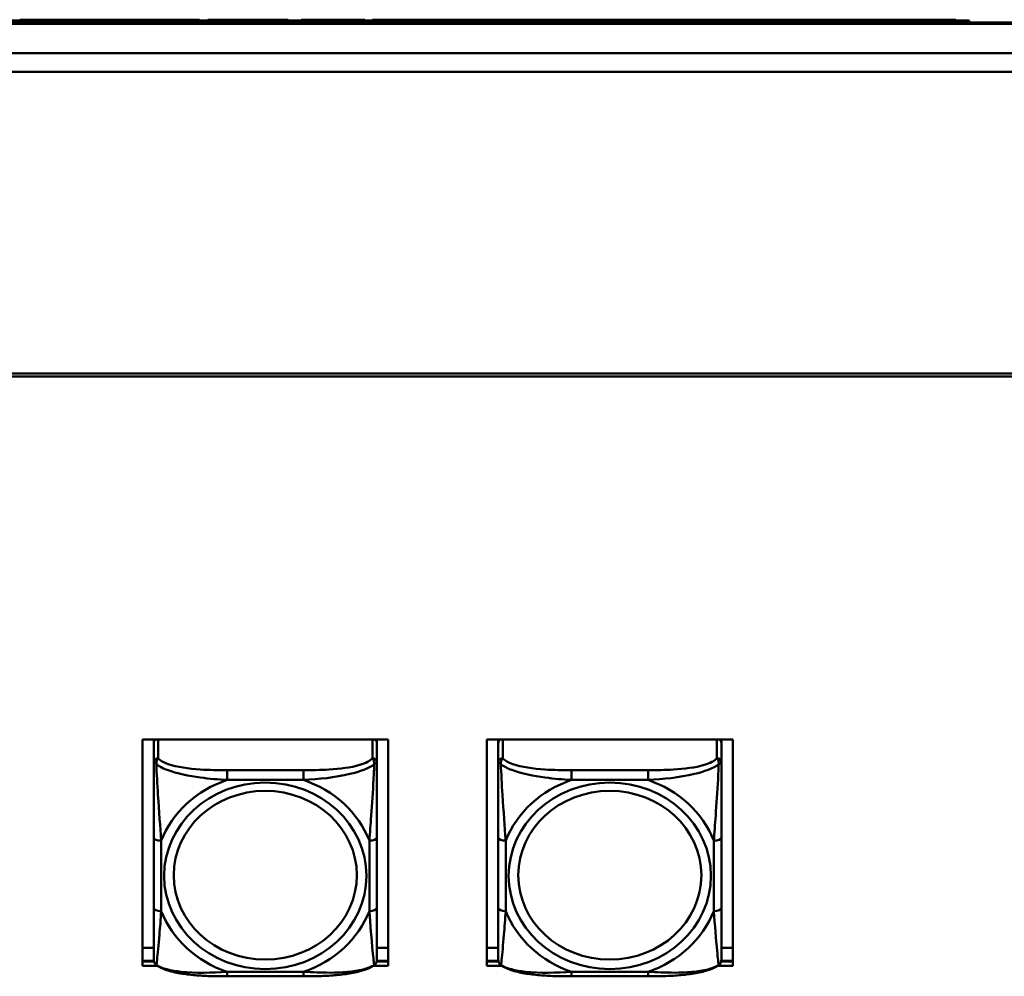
# Model space of a CAD drawing. Header units: inches. Extents: x 7.7 to 68.4, y -5.1 to 39.9.
# Tile 104 of 172: x 46.7 to 49.3, y 21.2 to 23.7. Entities that reach past the tile are written whole.
import ezdxf

# ---------------------------------------------------------------- set-up
doc = ezdxf.new("R2010")
doc.units = ezdxf.units.IN
doc.header["$MEASUREMENT"] = 0
doc.layers.add('Visible Edges(ROSSANSI)', color=7, linetype='Continuous', lineweight=50)
doc.layers.add('Visible Tangent Edges(ROSSANSI)', color=7, linetype='Continuous', lineweight=50)

msp = doc.modelspace()

# ---------------------------------------------------------------- linework, layer by layer
at = {"layer": 'Visible Edges(ROSSANSI)'}
for p, q in [((39.988, 23.6953), (62.1103, 23.6953)), ((49.2553, 23.7003), (45.2553, 23.7003)), ((46.7417, 23.7003), (46.7417, 23.7023)), ((46.8661, 23.7003), (46.8661, 23.7023)), ((46.8735, 23.7023), (46.8832, 23.7023)), ((46.8735, 23.7003), (46.8735, 23.7023)), ((46.8832, 23.7003), (46.8832, 23.7023)), ((46.9296, 23.7023), (46.9914, 23.7023)), ((46.9914, 23.7003), (46.9914, 23.7023)), ((47.0114, 23.7003), (47.0114, 23.7023)), ((47.0516, 23.7023), (47.1133, 23.7023)), ((47.1133, 23.7003), (47.1133, 23.7023)), ((47.1223, 23.7003), (47.1223, 23.7023)), ((47.1491, 23.7023), (47.1902, 23.7023)), ((47.1902, 23.7003), (47.1902, 23.7023)), ((47.2175, 23.7003), (47.2175, 23.7023)), ((47.2397, 23.7023), (47.2563, 23.7023)), ((47.2397, 23.7003), (47.2397, 23.7023)), ((47.2563, 23.7023), (47.2724, 23.7023)), ((47.2563, 23.7003), (47.2563, 23.7023)), ((47.2724, 23.7003), (47.2724, 23.7023)), ((47.3498, 23.7023), (47.4528, 23.7023)), ((47.4528, 23.7003), (47.4528, 23.7023)), ((47.4871, 23.7023), (47.4901, 23.7023)), ((47.4871, 23.7003), (47.4871, 23.7023)), ((47.4901, 23.7023), (47.6557, 23.7023)), ((47.4901, 23.7003), (47.4901, 23.7023)), ((47.6557, 23.7003), (47.6557, 23.7023)), ((47.6761, 23.7023), (47.7388, 23.7023)), ((47.6761, 23.7003), (47.6761, 23.7023)), ((47.7388, 23.7023), (47.7831, 23.7023)), ((47.7388, 23.7003), (47.7388, 23.7023)), ((47.7831, 23.7023), (47.8284, 23.7023)), ((47.7831, 23.7003), (47.7831, 23.7023)), ((47.8284, 23.7023), (47.893, 23.7023)), ((47.8284, 23.7003), (47.8284, 23.7023)), ((47.893, 23.7003), (47.893, 23.7023)), ((47.9065, 23.7003), (47.9065, 23.7023)), ((48.1138, 23.7023), (48.1229, 23.7023)), ((48.1138, 23.7003), (48.1138, 23.7023)), ((48.1229, 23.7003), (48.1229, 23.7023)), ((48.1229, 23.7023), (48.1277, 23.7023)), ((48.1277, 23.7023), (48.1371, 23.7023)), ((48.1277, 23.7003), (48.1277, 23.7023)), ((48.1371, 23.7003), (48.1371, 23.7023)), ((48.1437, 23.7003), (48.1437, 23.7023)), ((48.3113, 23.7023), (48.3188, 23.7023)), ((48.3113, 23.7003), (48.3113, 23.7023)), ((48.3188, 23.7023), (48.3317, 23.7023)), ((48.3188, 23.7003), (48.3188, 23.7023)), ((48.3317, 23.7023), (48.339, 23.7023)), ((48.3317, 23.7003), (48.3317, 23.7023)), ((48.339, 23.7003), (48.339, 23.7023)), ((48.3456, 23.7003), (48.3456, 23.7023)), ((48.5132, 23.7023), (48.5208, 23.7023)), ((48.5132, 23.7003), (48.5132, 23.7023)), ((48.5208, 23.7023), (48.5389, 23.7023)), ((48.5208, 23.7003), (48.5208, 23.7023)), ((48.5389, 23.7023), (48.5433, 23.7023)), ((48.5389, 23.7003), (48.5389, 23.7023)), ((48.5433, 23.7003), (48.5433, 23.7023)), ((48.7506, 23.7023), (48.7551, 23.7023)), ((48.7506, 23.7003), (48.7506, 23.7023)), ((48.7551, 23.7023), (48.7629, 23.7023)), ((48.7551, 23.7003), (48.7551, 23.7023)), ((48.7629, 23.7023), (48.7791, 23.7023)), ((48.7629, 23.7003), (48.7629, 23.7023)), ((48.7791, 23.7003), (48.7791, 23.7023)), ((48.8565, 23.7023), (48.9594, 23.7023)), ((48.9594, 23.7003), (48.9594, 23.7023)), ((48.9898, 23.7023), (48.9906, 23.7023)), ((48.9906, 23.7023), (48.9926, 23.7023)), ((48.9906, 23.7003), (48.9906, 23.7023)), ((48.9926, 23.7003), (48.9926, 23.7023)), ((49.185, 23.7023), (49.1872, 23.7023)), ((49.185, 23.7003), (49.185, 23.7023)), ((49.1872, 23.7023), (49.2197, 23.7023)), ((49.1872, 23.7003), (49.1872, 23.7023)), ((49.2197, 23.7003), (49.2197, 23.7023)), ((49.2553, 23.6953), (49.2553, 23.7003)), ((62.5574, 23.6134), (39.541, 23.6134)), ((62.5574, 23.5647), (39.541, 23.5647)), ((40.4676, 22.7661), (61.7381, 22.7661)), ((61.7281, 22.7581), (40.4776, 22.7581)), ((47.0666, 21.7977), (47.7172, 21.7977)), ((47.0666, 21.1987), (47.0666, 21.7977)), ((47.0966, 21.7977), (47.0966, 21.7938)), ((47.0966, 21.7884), (47.0966, 21.7938)), ((47.6872, 21.7938), (47.6872, 21.7977)), ((47.6872, 21.7938), (47.6872, 21.7884)), ((47.7172, 21.7977), (47.7172, 21.1987)), ((47.9786, 21.7977), (48.6292, 21.7977)), ((47.9786, 21.1987), (47.9786, 21.7977)), ((48.0086, 21.7977), (48.0086, 21.7938)), ((48.0086, 21.7884), (48.0086, 21.7938)), ((48.5992, 21.7938), (48.5992, 21.7977)), ((48.5992, 21.7938), (48.5992, 21.7884)), ((48.6292, 21.7977), (48.6292, 21.1987)), ((47.0966, 21.7884), (47.0966, 21.7372)), ((47.6872, 21.7372), (47.6872, 21.7884)), ((48.0086, 21.7884), (48.0086, 21.7372)), ((48.5992, 21.7372), (48.5992, 21.7884)), ((47.0966, 21.5376), (47.0966, 21.3513)), ((47.6872, 21.3513), (47.6872, 21.5376)), ((48.0086, 21.5376), (48.0086, 21.3513)), ((48.5992, 21.3513), (48.5992, 21.5376)), ((47.0666, 21.2466), (47.0966, 21.2466)), ((47.6872, 21.2466), (47.7172, 21.2466)), ((47.9786, 21.2466), (48.0086, 21.2466)), ((48.5992, 21.2466), (48.6292, 21.2466)), ((47.0666, 21.2115), (47.0969, 21.2115)), ((47.0971, 21.2104), (47.0666, 21.2104)), ((47.1062, 21.1987), (47.0666, 21.1987)), ((47.7172, 21.1987), (47.6776, 21.1987)), ((47.7172, 21.2104), (47.6867, 21.2104)), ((47.6869, 21.2115), (47.7172, 21.2115)), ((47.9786, 21.2115), (48.0089, 21.2115)), ((48.0091, 21.2104), (47.9786, 21.2104)), ((48.0182, 21.1987), (47.9786, 21.1987)), ((48.6292, 21.1987), (48.5896, 21.1987)), ((48.6292, 21.2104), (48.5987, 21.2104)), ((48.5989, 21.2115), (48.6292, 21.2115)), ((47.4931, 21.171), (47.2908, 21.171)), ((48.4051, 21.171), (48.2028, 21.171))]:
    msp.add_line(p, q, dxfattribs=at)
for centre, start, end in [((47.1163, 21.2148), 180, 198.3045), ((47.6675, 21.2148), 341.6955, 0), ((48.0283, 21.2148), 180, 198.3045), ((48.5795, 21.2148), 341.6955, 0)]:
    msp.add_arc(centre, 0.0197, start, end, dxfattribs=at)
for centre, major_axis, start_param, end_param in [((47.1025, 21.7938), (-0.00591, 0), 5.481396, 6.283185), ((47.1084, 21.7884), (-0.0118, 0), 5.249268, 6.283185), ((47.6754, 21.7884), (0.0118, 0), 0, 1.033917), ((47.6813, 21.7938), (0.00591, 0), 0, 0.80179), ((48.0145, 21.7938), (-0.00591, 0), 5.481396, 6.283185), ((48.0204, 21.7884), (-0.0118, 0), 5.249268, 6.283185), ((48.5874, 21.7884), (0.0118, 0), 0, 1.033917), ((48.5933, 21.7938), (0.00591, 0), 0, 0.80179)]:
    msp.add_ellipse(centre, major_axis=major_axis, ratio=0.920845, start_param=start_param, end_param=end_param, dxfattribs=at)
for points, knots in [([(46.7417, 23.7023), (46.7419, 23.7023), (46.7421, 23.7023), (46.744, 23.7023), (46.7454, 23.7023), (46.7509, 23.7023), (46.7552, 23.7023), (46.7634, 23.7023), (46.7692, 23.7023), (46.7846, 23.7023), (46.7944, 23.7023), (46.8041, 23.7023)], [-0.202326, -0.202326, -0.202326, -0.202326, -0.1801984, -0.1801984, -0.1602877, -0.1602877, -0.1259092, -0.1259092, -0.0734473, -0.0734473, 0, 0, 0, 0]), ([(46.8041, 23.7023), (46.8094, 23.7023), (46.8147, 23.7023), (46.8247, 23.7023), (46.8293, 23.7023), (46.8414, 23.7023), (46.8466, 23.7023), (46.8551, 23.7023), (46.8588, 23.7023), (46.8648, 23.7023), (46.8656, 23.7023), (46.8661, 23.7023)], [-0.2114768, -0.2114768, -0.2114768, -0.2114768, -0.1868272, -0.1868272, -0.1645713, -0.1645713, -0.1255778, -0.1255778, -0.0721157, -0.0721157, 0, 0, 0, 0]), ([(46.8661, 23.7023), (46.8665, 23.7023), (46.8669, 23.7023), (46.8695, 23.7023), (46.8716, 23.7023), (46.8735, 23.7023)], [-0.06571265, -0.06571265, -0.06571265, -0.06571265, -0.06319401, -0.06319401, -0.05009258, -0.05009258, -0.05009258, -0.05009258]), ([(46.8832, 23.7023), (46.8833, 23.7023), (46.8835, 23.7023), (46.885, 23.7023), (46.886, 23.7023), (46.8885, 23.7023), (46.8908, 23.7023), (46.8984, 23.7023), (46.9021, 23.7023), (46.9114, 23.7023), (46.9203, 23.7023), (46.9296, 23.7023)], [-0.208706, -0.208706, -0.208706, -0.208706, -0.1663121, -0.1663121, -0.1271892, -0.1271892, -0.0991142, -0.0991142, -0.071265, -0.071265, 0, 0, 0, 0]), ([(46.9914, 23.7023), (46.9925, 23.7023), (46.9936, 23.7023), (46.9978, 23.7023), (47.0009, 23.7023), (47.0069, 23.7023), (47.0094, 23.7023), (47.0114, 23.7023)], [-0.12970405, -0.12970405, -0.12970405, -0.12970405, -0.12455149, -0.12455149, -0.10971421, -0.10971421, -0.0942224, -0.0942224, -0.0942224, -0.0942224]), ([(47.0114, 23.7023), (47.0115, 23.7023), (47.0117, 23.7023), (47.013, 23.7023), (47.0139, 23.7023), (47.0173, 23.7023), (47.0197, 23.7023), (47.0248, 23.7023), (47.0284, 23.7023), (47.0384, 23.7023), (47.0451, 23.7023), (47.0516, 23.7023)], [-0.1320336, -0.1320336, -0.1320336, -0.1320336, -0.1160433, -0.1160433, -0.1017397, -0.1017397, -0.0808729, -0.0808729, -0.0490462, -0.0490462, 0, 0, 0, 0]), ([(47.1133, 23.7023), (47.1144, 23.7023), (47.1156, 23.7023), (47.1186, 23.7023), (47.1205, 23.7023), (47.1223, 23.7023)], [-0.11805717, -0.11805717, -0.11805717, -0.11805717, -0.10637985, -0.10637985, -0.09016858, -0.09016858, -0.09016858, -0.09016858]), ([(47.1223, 23.7023), (47.1224, 23.7023), (47.1225, 23.7023), (47.1234, 23.7023), (47.124, 23.7023), (47.1263, 23.7023), (47.1279, 23.7023), (47.1313, 23.7023), (47.1337, 23.7023), (47.1403, 23.7023), (47.1448, 23.7023), (47.1491, 23.7023)], [-0.08802241, -0.08802241, -0.08802241, -0.08802241, -0.07736219, -0.07736219, -0.06782645, -0.06782645, -0.05391523, -0.05391523, -0.03269748, -0.03269748, 0, 0, 0, 0]), ([(47.1902, 23.7023), (47.1957, 23.7023), (47.1995, 23.7023), (47.2068, 23.7023), (47.2103, 23.7023), (47.2162, 23.7023), (47.217, 23.7023), (47.2175, 23.7023)], [-0.1536801, -0.1536801, -0.1536801, -0.1536801, -0.1246853, -0.1246853, -0.0731426, -0.0731426, 0, 0, 0, 0]), ([(47.2724, 23.7023), (47.2726, 23.7023), (47.273, 23.7023), (47.2754, 23.7023), (47.2772, 23.7023), (47.2814, 23.7023), (47.2851, 23.7023), (47.2977, 23.7023), (47.304, 23.7023), (47.3195, 23.7023), (47.3342, 23.7023), (47.3498, 23.7023)], [-0.3478433, -0.3478433, -0.3478433, -0.3478433, -0.2771868, -0.2771868, -0.2119819, -0.2119819, -0.1651904, -0.1651904, -0.1187751, -0.1187751, 0, 0, 0, 0]), ([(47.893, 23.7023), (47.8969, 23.7023), (47.9001, 23.7023), (47.9043, 23.7023), (47.9057, 23.7023), (47.9065, 23.7023)], [-0.04394916, -0.04394916, -0.04394916, -0.04394916, -0.0259022, -0.0259022, -0.01222406, -0.01222406, -0.01222406, -0.01222406]), ([(47.9065, 23.7023), (47.9068, 23.7023), (47.9072, 23.7023), (47.9104, 23.7023), (47.9127, 23.7023), (47.9218, 23.7023), (47.929, 23.7023), (47.9427, 23.7023), (47.9523, 23.7023), (47.978, 23.7023), (47.9944, 23.7023), (48.0105, 23.7023)], [-0.33721, -0.33721, -0.33721, -0.33721, -0.3003307, -0.3003307, -0.2671462, -0.2671462, -0.2098487, -0.2098487, -0.1224121, -0.1224121, 0, 0, 0, 0]), ([(48.0105, 23.7023), (48.0193, 23.7023), (48.0282, 23.7023), (48.0448, 23.7023), (48.0525, 23.7023), (48.0727, 23.7023), (48.0813, 23.7023), (48.0955, 23.7023), (48.1016, 23.7023), (48.1117, 23.7023), (48.113, 23.7023), (48.1138, 23.7023)], [-0.3524613, -0.3524613, -0.3524613, -0.3524613, -0.3113787, -0.3113787, -0.2742855, -0.2742855, -0.2092964, -0.2092964, -0.1201929, -0.1201929, 0, 0, 0, 0]), ([(48.1371, 23.7023), (48.1374, 23.7023), (48.1379, 23.7023), (48.1406, 23.7023), (48.1419, 23.7023), (48.1437, 23.7023)], [-0.9993053, -0.9993053, -0.9993053, -0.9993053, -0.7635292, -0.7635292, -0.6379072, -0.6379072, -0.6379072, -0.6379072]), ([(48.1437, 23.7023), (48.1448, 23.7023), (48.1471, 23.7023), (48.1545, 23.7023), (48.1585, 23.7023), (48.1676, 23.7023), (48.174, 23.7023), (48.1975, 23.7023), (48.2124, 23.7023), (48.2262, 23.7023)], [-0.4418767, -0.4418767, -0.4418767, -0.4418767, -0.2957437, -0.2957437, -0.1886322, -0.1886322, -0.1054557, -0.1054557, 0, 0, 0, 0]), ([(48.2262, 23.7023), (48.2358, 23.7023), (48.2458, 23.7023), (48.2663, 23.7023), (48.273, 23.7023), (48.2837, 23.7023), (48.2901, 23.7023), (48.3018, 23.7023), (48.3053, 23.7023), (48.31, 23.7023), (48.3108, 23.7023), (48.3113, 23.7023)], [-0.1622541, -0.1622541, -0.1622541, -0.1622541, -0.1455565, -0.1455565, -0.1259062, -0.1259062, -0.0926284, -0.0926284, -0.0524969, -0.0524969, 0, 0, 0, 0]), ([(48.339, 23.7023), (48.3394, 23.7023), (48.3398, 23.7023), (48.3425, 23.7023), (48.3438, 23.7023), (48.3456, 23.7023)], [-0.9993053, -0.9993053, -0.9993053, -0.9993053, -0.7635292, -0.7635292, -0.6379072, -0.6379072, -0.6379072, -0.6379072]), ([(48.3456, 23.7023), (48.3467, 23.7023), (48.349, 23.7023), (48.3564, 23.7023), (48.3604, 23.7023), (48.3695, 23.7023), (48.3759, 23.7023), (48.3994, 23.7023), (48.4143, 23.7023), (48.4282, 23.7023)], [-0.4418767, -0.4418767, -0.4418767, -0.4418767, -0.2957437, -0.2957437, -0.1886322, -0.1886322, -0.1054557, -0.1054557, 0, 0, 0, 0]), ([(48.4282, 23.7023), (48.4377, 23.7023), (48.4477, 23.7023), (48.4682, 23.7023), (48.4749, 23.7023), (48.4857, 23.7023), (48.492, 23.7023), (48.5038, 23.7023), (48.5072, 23.7023), (48.5119, 23.7023), (48.5127, 23.7023), (48.5132, 23.7023)], [-0.1622541, -0.1622541, -0.1622541, -0.1622541, -0.1455565, -0.1455565, -0.1259062, -0.1259062, -0.0926284, -0.0926284, -0.0524969, -0.0524969, 0, 0, 0, 0]), ([(48.5433, 23.7023), (48.5436, 23.7023), (48.544, 23.7023), (48.5472, 23.7023), (48.5495, 23.7023), (48.5586, 23.7023), (48.5658, 23.7023), (48.5795, 23.7023), (48.5891, 23.7023), (48.6148, 23.7023), (48.6312, 23.7023), (48.6472, 23.7023)], [-0.33721, -0.33721, -0.33721, -0.33721, -0.3003307, -0.3003307, -0.2671462, -0.2671462, -0.2098487, -0.2098487, -0.1224121, -0.1224121, 0, 0, 0, 0]), ([(48.6472, 23.7023), (48.6561, 23.7023), (48.665, 23.7023), (48.6816, 23.7023), (48.6893, 23.7023), (48.7094, 23.7023), (48.7181, 23.7023), (48.7322, 23.7023), (48.7384, 23.7023), (48.7485, 23.7023), (48.7497, 23.7023), (48.7506, 23.7023)], [-0.3524613, -0.3524613, -0.3524613, -0.3524613, -0.3113787, -0.3113787, -0.2742855, -0.2742855, -0.2092964, -0.2092964, -0.1201929, -0.1201929, 0, 0, 0, 0]), ([(48.7791, 23.7023), (48.7793, 23.7023), (48.7796, 23.7023), (48.782, 23.7023), (48.7838, 23.7023), (48.788, 23.7023), (48.7917, 23.7023), (48.8044, 23.7023), (48.8107, 23.7023), (48.8261, 23.7023), (48.8409, 23.7023), (48.8565, 23.7023)], [-0.3478433, -0.3478433, -0.3478433, -0.3478433, -0.2771868, -0.2771868, -0.2119819, -0.2119819, -0.1651904, -0.1651904, -0.1187751, -0.1187751, 0, 0, 0, 0]), ([(48.9594, 23.7023), (48.9617, 23.7023), (48.9645, 23.7023), (48.9716, 23.7023), (48.9757, 23.7023), (48.9833, 23.7023), (48.9867, 23.7023), (48.9898, 23.7023)], [-0.07308261, -0.07308261, -0.07308261, -0.07308261, -0.05023363, -0.05023363, -0.02356449, -0.02356449, 0, 0, 0, 0]), ([(48.9926, 23.7023), (48.9953, 23.7023), (48.9987, 23.7023), (49.0071, 23.7023), (49.0118, 23.7023), (49.025, 23.7023), (49.0332, 23.7023), (49.055, 23.7023), (49.0699, 23.7023), (49.084, 23.7023)], [-0.2854657, -0.2854657, -0.2854657, -0.2854657, -0.228478, -0.228478, -0.1772997, -0.1772997, -0.1076997, -0.1076997, 0, 0, 0, 0]), ([(49.084, 23.7023), (49.093, 23.7023), (49.1021, 23.7023), (49.1189, 23.7023), (49.1266, 23.7023), (49.1462, 23.7023), (49.1543, 23.7023), (49.1673, 23.7023), (49.1731, 23.7023), (49.183, 23.7023), (49.1842, 23.7023), (49.185, 23.7023)], [-0.3390301, -0.3390301, -0.3390301, -0.3390301, -0.3002812, -0.3002812, -0.265591, -0.265591, -0.2078089, -0.2078089, -0.1219044, -0.1219044, 0, 0, 0, 0]), ([(47.0966, 21.7372), (47.0966, 21.7248), (47.0966, 21.7072), (47.0966, 21.6886), (47.0966, 21.66), (47.0966, 21.6297), (47.0966, 21.6012), (47.0966, 21.5794), (47.0966, 21.5582), (47.0966, 21.5376)], [-0.7968224, -0.7968224, -0.7968224, -0.7968224, -0.6514613, -0.6514613, -0.6514613, -0.427691, -0.427691, -0.427691, -0.2569517, -0.2569517, -0.2569517, -0.2569517]), ([(47.6872, 21.5376), (47.6872, 21.5594), (47.6872, 21.5818), (47.6872, 21.6049), (47.6872, 21.6351), (47.6872, 21.6677), (47.6872, 21.6972), (47.6872, 21.7126), (47.6872, 21.7267), (47.6872, 21.7372)], [0.2569537, 0.2569537, 0.2569537, 0.2569537, 0.4371919, 0.4371919, 0.4371919, 0.6739428, 0.6739428, 0.6739428, 0.7963818, 0.7963818, 0.7963818, 0.7963818]), ([(48.0086, 21.7372), (48.0086, 21.7248), (48.0086, 21.7072), (48.0086, 21.6886), (48.0086, 21.66), (48.0086, 21.6297), (48.0086, 21.6012), (48.0086, 21.5794), (48.0086, 21.5582), (48.0086, 21.5376)], [-0.7968224, -0.7968224, -0.7968224, -0.7968224, -0.6514613, -0.6514613, -0.6514613, -0.427691, -0.427691, -0.427691, -0.2569517, -0.2569517, -0.2569517, -0.2569517]), ([(48.5992, 21.5376), (48.5992, 21.5594), (48.5992, 21.5818), (48.5992, 21.6049), (48.5992, 21.6351), (48.5992, 21.6677), (48.5992, 21.6972), (48.5992, 21.7126), (48.5992, 21.7267), (48.5992, 21.7372)], [0.2569537, 0.2569537, 0.2569537, 0.2569537, 0.4371919, 0.4371919, 0.4371919, 0.6739428, 0.6739428, 0.6739428, 0.7963818, 0.7963818, 0.7963818, 0.7963818]), ([(47.0966, 21.3513), (47.0966, 21.3295), (47.0966, 21.3078), (47.0966, 21.2878), (47.0966, 21.2616), (47.0966, 21.2372), (47.0966, 21.224), (47.0966, 21.2182), (47.0966, 21.2148), (47.0966, 21.2148)], [0.2569537, 0.2569537, 0.2569537, 0.2569537, 0.4371919, 0.4371919, 0.4371919, 0.6739428, 0.6739428, 0.6739428, 0.7768895, 0.7768895, 0.7768895, 0.7768895]), ([(47.6872, 21.2148), (47.6872, 21.2149), (47.6872, 21.22), (47.6872, 21.2281), (47.6872, 21.2427), (47.6872, 21.266), (47.6872, 21.291), (47.6872, 21.3102), (47.6872, 21.3307), (47.6872, 21.3513)], [-0.7772577, -0.7772577, -0.7772577, -0.7772577, -0.6514613, -0.6514613, -0.6514613, -0.427691, -0.427691, -0.427691, -0.2569517, -0.2569517, -0.2569517, -0.2569517]), ([(48.0086, 21.3513), (48.0086, 21.3295), (48.0086, 21.3078), (48.0086, 21.2878), (48.0086, 21.2616), (48.0086, 21.2372), (48.0086, 21.224), (48.0086, 21.2182), (48.0086, 21.2148), (48.0086, 21.2148)], [0.2569537, 0.2569537, 0.2569537, 0.2569537, 0.4371919, 0.4371919, 0.4371919, 0.6739428, 0.6739428, 0.6739428, 0.7768895, 0.7768895, 0.7768895, 0.7768895]), ([(48.5992, 21.2148), (48.5992, 21.2149), (48.5992, 21.22), (48.5992, 21.2281), (48.5992, 21.2427), (48.5992, 21.266), (48.5992, 21.291), (48.5992, 21.3102), (48.5992, 21.3307), (48.5992, 21.3513)], [-0.7772577, -0.7772577, -0.7772577, -0.7772577, -0.6514613, -0.6514613, -0.6514613, -0.427691, -0.427691, -0.427691, -0.2569517, -0.2569517, -0.2569517, -0.2569517]), ([(47.1036, 21.2005), (47.103, 21.2009), (47.1024, 21.2014), (47.1013, 21.2024), (47.1008, 21.203), (47.0999, 21.2041), (47.0995, 21.2047), (47.0988, 21.2058), (47.0985, 21.2064), (47.098, 21.2075), (47.0978, 21.2081), (47.0976, 21.2086)], [0.00778279, 0.00778279, 0.00778279, 0.00778279, 0.01268581, 0.01268581, 0.01758884, 0.01758884, 0.02249186, 0.02249186, 0.02739489, 0.02739489, 0.03229791, 0.03229791, 0.03229791, 0.03229791]), ([(47.2908, 21.171), (47.2776, 21.171), (47.2642, 21.1711), (47.2375, 21.1718), (47.2242, 21.1725), (47.1977, 21.1745), (47.1845, 21.1759), (47.1587, 21.18), (47.1463, 21.1826), (47.1232, 21.1897), (47.1127, 21.194), (47.1036, 21.2005)], [0.2569517, 0.2569517, 0.2569517, 0.2569517, 0.3566171, 0.3566171, 0.4562825, 0.4562825, 0.5559479, 0.5559479, 0.6556133, 0.6556133, 0.7552787, 0.7552787, 0.7552787, 0.7552787]), ([(47.6802, 21.2005), (47.6729, 21.1953), (47.6645, 21.1915), (47.6442, 21.1843), (47.6321, 21.1814), (47.6067, 21.1769), (47.5935, 21.1753), (47.5672, 21.1729), (47.5538, 21.1722), (47.5271, 21.1713), (47.5137, 21.1711), (47.498, 21.171), (47.4955, 21.171), (47.4931, 21.171)], [-0.7548595, -0.7548595, -0.7548595, -0.7548595, -0.6739618, -0.6739618, -0.5743807, -0.5743807, -0.4747996, -0.4747996, -0.3752184, -0.3752184, -0.2756373, -0.2756373, -0.2569537, -0.2569537, -0.2569537, -0.2569537]), ([(47.6802, 21.2005), (47.6809, 21.2009), (47.6814, 21.2014), (47.6825, 21.2024), (47.683, 21.203), (47.6839, 21.2041), (47.6843, 21.2047), (47.685, 21.2058), (47.6853, 21.2064), (47.6858, 21.2075), (47.686, 21.2081), (47.6862, 21.2086)], [0.00778279, 0.00778279, 0.00778279, 0.00778279, 0.01268581, 0.01268581, 0.01758884, 0.01758884, 0.02249186, 0.02249186, 0.02739489, 0.02739489, 0.03229791, 0.03229791, 0.03229791, 0.03229791]), ([(48.0156, 21.2005), (48.015, 21.2009), (48.0144, 21.2014), (48.0133, 21.2024), (48.0128, 21.203), (48.0119, 21.2041), (48.0115, 21.2047), (48.0108, 21.2058), (48.0105, 21.2064), (48.01, 21.2075), (48.0098, 21.2081), (48.0096, 21.2086)], [0.00778279, 0.00778279, 0.00778279, 0.00778279, 0.01268581, 0.01268581, 0.01758884, 0.01758884, 0.02249186, 0.02249186, 0.02739489, 0.02739489, 0.03229791, 0.03229791, 0.03229791, 0.03229791]), ([(48.2028, 21.171), (48.1896, 21.171), (48.1762, 21.1711), (48.1495, 21.1718), (48.1362, 21.1725), (48.1097, 21.1745), (48.0965, 21.1759), (48.0707, 21.18), (48.0583, 21.1826), (48.0352, 21.1897), (48.0247, 21.194), (48.0156, 21.2005)], [0.2569517, 0.2569517, 0.2569517, 0.2569517, 0.3566171, 0.3566171, 0.4562825, 0.4562825, 0.5559479, 0.5559479, 0.6556133, 0.6556133, 0.7552787, 0.7552787, 0.7552787, 0.7552787]), ([(48.5922, 21.2005), (48.5849, 21.1953), (48.5765, 21.1915), (48.5562, 21.1843), (48.5441, 21.1814), (48.5187, 21.1769), (48.5055, 21.1753), (48.4792, 21.1729), (48.4658, 21.1722), (48.4391, 21.1713), (48.4257, 21.1711), (48.41, 21.171), (48.4075, 21.171), (48.4051, 21.171)], [-0.7548595, -0.7548595, -0.7548595, -0.7548595, -0.6739618, -0.6739618, -0.5743807, -0.5743807, -0.4747996, -0.4747996, -0.3752184, -0.3752184, -0.2756373, -0.2756373, -0.2569537, -0.2569537, -0.2569537, -0.2569537]), ([(48.5922, 21.2005), (48.5929, 21.2009), (48.5934, 21.2014), (48.5945, 21.2024), (48.595, 21.203), (48.5959, 21.2041), (48.5963, 21.2047), (48.597, 21.2058), (48.5973, 21.2064), (48.5978, 21.2075), (48.598, 21.2081), (48.5982, 21.2086)], [0.00778279, 0.00778279, 0.00778279, 0.00778279, 0.01268581, 0.01268581, 0.01758884, 0.01758884, 0.02249186, 0.02249186, 0.02739489, 0.02739489, 0.03229791, 0.03229791, 0.03229791, 0.03229791])]:
    msp.add_open_spline(points, degree=3, knots=knots, dxfattribs=at)
at = {"layer": 'Visible Tangent Edges(ROSSANSI)'}
for p, q in [((46.8041, 23.7003), (46.8041, 23.7023)), ((46.9296, 23.7003), (46.9296, 23.7023)), ((47.0516, 23.7003), (47.0516, 23.7023)), ((47.1491, 23.7003), (47.1491, 23.7023)), ((47.3498, 23.7003), (47.3498, 23.7023)), ((48.0105, 23.7003), (48.0105, 23.7023)), ((48.2262, 23.7003), (48.2262, 23.7023)), ((48.4282, 23.7003), (48.4282, 23.7023)), ((48.6472, 23.7003), (48.6472, 23.7023)), ((48.8565, 23.7003), (48.8565, 23.7023)), ((48.9898, 23.7003), (48.9898, 23.7023)), ((49.084, 23.7003), (49.084, 23.7023)), ((39.9885, 23.6916), (62.1099, 23.6916)), ((47.1084, 21.7481), (47.1084, 21.7977)), ((47.6754, 21.7977), (47.6754, 21.7481)), ((48.0204, 21.7481), (48.0204, 21.7977)), ((48.5874, 21.7977), (48.5874, 21.7481)), ((47.2908, 21.7164), (47.2908, 21.6906)), ((47.4931, 21.7164), (47.2908, 21.7164)), ((47.4931, 21.7164), (47.4931, 21.6906)), ((48.2028, 21.7164), (48.2028, 21.6906)), ((48.4051, 21.7164), (48.2028, 21.7164)), ((48.4051, 21.7164), (48.4051, 21.6906)), ((47.2908, 21.6906), (47.4931, 21.6906)), ((48.2028, 21.6906), (48.4051, 21.6906)), ((47.1163, 21.3436), (47.1163, 21.5299)), ((47.6675, 21.5299), (47.6675, 21.3436)), ((48.0283, 21.3436), (48.0283, 21.5299)), ((48.5795, 21.5299), (48.5795, 21.3436)), ((47.4931, 21.183), (47.2908, 21.183)), ((47.2908, 21.171), (47.2908, 21.183)), ((47.4931, 21.171), (47.4931, 21.183)), ((48.4051, 21.183), (48.2028, 21.183)), ((48.2028, 21.171), (48.2028, 21.183)), ((48.4051, 21.171), (48.4051, 21.183))]:
    msp.add_line(p, q, dxfattribs=at)
for centre, major_axis, ratio, start_param, end_param in [((47.1084, 21.7372), (-0.0118, 0), 0.920845, 4.712389, 6.283185), ((47.6754, 21.7372), (0.0118, 0), 0.920845, 0, 1.570796), ((48.0204, 21.7372), (-0.0118, 0), 0.920845, 4.712389, 6.283185), ((48.5874, 21.7372), (0.0118, 0), 0.920845, 0, 1.570796), ((47.3919, 21.4368), (-0.2936, 0), 0.920845, 5.064156, 5.931419), ((47.3919, 21.4368), (0.2936, 0), 0.920845, 0.351767, 1.21903), ((48.3039, 21.4368), (-0.2936, 0), 0.920845, 5.064156, 5.931419), ((48.3039, 21.4368), (0.2936, 0), 0.920845, 0.351767, 1.21903), ((47.1163, 21.5376), (-0.0197, 0), 0.389928, 0, 1.570796), ((47.6675, 21.5376), (0.0197, 0), 0.389928, 4.712389, 6.283185), ((48.0283, 21.5376), (-0.0197, 0), 0.389928, 0, 1.570796), ((48.5795, 21.5376), (0.0197, 0), 0.389928, 4.712389, 6.283185), ((47.1163, 21.3513), (-0.0197, 0), 0.389928, 0, 1.570796), ((47.6675, 21.3513), (0.0197, 0), 0.389928, 4.712389, 6.283185), ((48.0283, 21.3513), (-0.0197, 0), 0.389928, 0, 1.570796), ((48.5795, 21.3513), (0.0197, 0), 0.389928, 4.712389, 6.283185), ((47.3919, 21.4368), (-0.2936, 0), 0.920845, 0.351767, 1.21903), ((47.3919, 21.4368), (0.2936, 0), 0.920845, 5.064156, 5.931419), ((48.3039, 21.4368), (-0.2936, 0), 0.920845, 0.351767, 1.21903), ((48.3039, 21.4368), (0.2936, 0), 0.920845, 5.064156, 5.931419)]:
    msp.add_ellipse(centre, major_axis=major_axis, ratio=ratio, start_param=start_param, end_param=end_param, dxfattribs=at)
for centre, major_axis in [((47.3919, 21.4368), (-0.2678, 0)), ((47.3919, 21.4384), (-0.2424, 0)), ((48.3039, 21.4368), (-0.2678, 0)), ((48.3039, 21.4384), (-0.2424, 0))]:
    msp.add_ellipse(centre, major_axis=major_axis, ratio=0.920845, dxfattribs=at)
for points, knots in [([(47.1035, 21.732), (47.1035, 21.7333), (47.1035, 21.7346), (47.1037, 21.7372), (47.104, 21.7385), (47.1044, 21.7404), (47.1046, 21.7411), (47.1049, 21.7421), (47.105, 21.7424), (47.1053, 21.7433), (47.1056, 21.7437), (47.1061, 21.7449), (47.1065, 21.7456), (47.1074, 21.7469), (47.1079, 21.7476), (47.1084, 21.7481)], [-0.00023197, -0.00023197, -0.00023197, -0.00023197, 0.00913095, 0.00913095, 0.01983142, 0.01983142, 0.02651922, 0.02651922, 0.02986312, 0.02986312, 0.03521335, 0.03521335, 0.04377373, 0.04377373, 0.0532704, 0.0532704, 0.0532704, 0.0532704]), ([(47.2908, 21.7164), (47.2671, 21.7164), (47.2431, 21.7167), (47.2197, 21.7183), (47.1891, 21.7203), (47.1582, 21.7243), (47.1349, 21.7325), (47.1229, 21.7368), (47.1133, 21.7421), (47.1084, 21.7481)], [0.2569537, 0.2569537, 0.2569537, 0.2569537, 0.4371919, 0.4371919, 0.4371919, 0.6739428, 0.6739428, 0.6739428, 0.7963818, 0.7963818, 0.7963818, 0.7963818]), ([(47.6754, 21.7481), (47.6696, 21.741), (47.6572, 21.7348), (47.6419, 21.7303), (47.6185, 21.7233), (47.5894, 21.7198), (47.5603, 21.718), (47.5381, 21.7167), (47.5155, 21.7164), (47.4931, 21.7164)], [-0.7968224, -0.7968224, -0.7968224, -0.7968224, -0.6514613, -0.6514613, -0.6514613, -0.427691, -0.427691, -0.427691, -0.2569517, -0.2569517, -0.2569517, -0.2569517]), ([(47.6754, 21.7481), (47.6759, 21.7476), (47.6764, 21.7469), (47.6773, 21.7456), (47.6777, 21.7449), (47.6783, 21.7437), (47.6785, 21.7433), (47.6788, 21.7424), (47.6789, 21.7421), (47.6792, 21.7411), (47.6794, 21.7404), (47.6799, 21.7385), (47.6801, 21.7372), (47.6803, 21.7346), (47.6803, 21.7333), (47.6803, 21.732)], [-0.0532704, -0.0532704, -0.0532704, -0.0532704, -0.04377373, -0.04377373, -0.03521335, -0.03521335, -0.02986312, -0.02986312, -0.02651922, -0.02651922, -0.01983142, -0.01983142, -0.00913095, -0.00913095, 0.00023197, 0.00023197, 0.00023197, 0.00023197]), ([(48.0155, 21.732), (48.0155, 21.7333), (48.0155, 21.7346), (48.0157, 21.7372), (48.016, 21.7385), (48.0164, 21.7404), (48.0166, 21.7411), (48.0169, 21.7421), (48.017, 21.7424), (48.0173, 21.7433), (48.0176, 21.7437), (48.0181, 21.7449), (48.0185, 21.7456), (48.0194, 21.7469), (48.0199, 21.7476), (48.0204, 21.7481)], [-0.00023197, -0.00023197, -0.00023197, -0.00023197, 0.00913095, 0.00913095, 0.01983142, 0.01983142, 0.02651922, 0.02651922, 0.02986312, 0.02986312, 0.03521335, 0.03521335, 0.04377373, 0.04377373, 0.0532704, 0.0532704, 0.0532704, 0.0532704]), ([(48.2028, 21.7164), (48.1791, 21.7164), (48.1551, 21.7167), (48.1317, 21.7183), (48.1011, 21.7203), (48.0702, 21.7243), (48.0469, 21.7325), (48.0349, 21.7368), (48.0253, 21.7421), (48.0204, 21.7481)], [0.2569537, 0.2569537, 0.2569537, 0.2569537, 0.4371919, 0.4371919, 0.4371919, 0.6739428, 0.6739428, 0.6739428, 0.7963818, 0.7963818, 0.7963818, 0.7963818]), ([(48.5874, 21.7481), (48.5816, 21.741), (48.5692, 21.7348), (48.5539, 21.7303), (48.5305, 21.7233), (48.5014, 21.7198), (48.4723, 21.718), (48.4501, 21.7167), (48.4275, 21.7164), (48.4051, 21.7164)], [-0.7968224, -0.7968224, -0.7968224, -0.7968224, -0.6514613, -0.6514613, -0.6514613, -0.427691, -0.427691, -0.427691, -0.2569517, -0.2569517, -0.2569517, -0.2569517]), ([(48.5874, 21.7481), (48.5879, 21.7476), (48.5884, 21.7469), (48.5893, 21.7456), (48.5897, 21.7449), (48.5903, 21.7437), (48.5905, 21.7433), (48.5908, 21.7424), (48.5909, 21.7421), (48.5912, 21.7411), (48.5914, 21.7404), (48.5919, 21.7385), (48.5921, 21.7372), (48.5923, 21.7346), (48.5923, 21.7333), (48.5923, 21.732)], [-0.0532704, -0.0532704, -0.0532704, -0.0532704, -0.04377373, -0.04377373, -0.03521335, -0.03521335, -0.02986312, -0.02986312, -0.02651922, -0.02651922, -0.01983142, -0.01983142, -0.00913095, -0.00913095, 0.00023197, 0.00023197, 0.00023197, 0.00023197]), ([(47.0966, 21.7372), (47.0966, 21.7372), (47.0967, 21.7371), (47.097, 21.7368), (47.0971, 21.7367), (47.0975, 21.7363), (47.0977, 21.7362), (47.098, 21.736), (47.0981, 21.7359), (47.0985, 21.7355), (47.0989, 21.7353), (47.0998, 21.7346), (47.1004, 21.7341), (47.1019, 21.7331), (47.1026, 21.7326), (47.1035, 21.732)], [-0.0532704, -0.0532704, -0.0532704, -0.0532704, -0.04377373, -0.04377373, -0.03521335, -0.03521335, -0.02986312, -0.02986312, -0.02651922, -0.02651922, -0.01983142, -0.01983142, -0.00913095, -0.00913095, 0.00023197, 0.00023197, 0.00023197, 0.00023197]), ([(47.1035, 21.732), (47.1111, 21.7265), (47.1211, 21.7213), (47.1582, 21.7072), (47.1899, 21.701), (47.2442, 21.6938), (47.2674, 21.6917), (47.2908, 21.6906)], [-0.7478145, -0.7478145, -0.7478145, -0.7478145, -0.6493253, -0.6493253, -0.427691, -0.427691, -0.2569537, -0.2569537, -0.2569537, -0.2569537]), ([(47.1163, 21.5299), (47.1139, 21.5672), (47.1106, 21.6073), (47.106, 21.6791), (47.1044, 21.7088), (47.1035, 21.732)], [0.2569517, 0.2569517, 0.2569517, 0.2569517, 0.5559983, 0.5559983, 0.7482818, 0.7482818, 0.7482818, 0.7482818]), ([(47.4931, 21.6906), (47.5335, 21.6927), (47.5759, 21.6969), (47.6416, 21.7125), (47.666, 21.7211), (47.6803, 21.732)], [0.2569517, 0.2569517, 0.2569517, 0.2569517, 0.5559983, 0.5559983, 0.7482818, 0.7482818, 0.7482818, 0.7482818]), ([(47.6803, 21.732), (47.6798, 21.7199), (47.6792, 21.7061), (47.6767, 21.6602), (47.6744, 21.6268), (47.6705, 21.5732), (47.6689, 21.5513), (47.6675, 21.5299)], [-0.7478145, -0.7478145, -0.7478145, -0.7478145, -0.6493253, -0.6493253, -0.427691, -0.427691, -0.2569537, -0.2569537, -0.2569537, -0.2569537]), ([(47.6803, 21.732), (47.6812, 21.7326), (47.6819, 21.7331), (47.6834, 21.7341), (47.684, 21.7346), (47.685, 21.7353), (47.6853, 21.7355), (47.6857, 21.7359), (47.6858, 21.736), (47.6861, 21.7362), (47.6863, 21.7363), (47.6867, 21.7367), (47.6869, 21.7368), (47.6871, 21.7371), (47.6872, 21.7372), (47.6872, 21.7372)], [-0.00023197, -0.00023197, -0.00023197, -0.00023197, 0.00913095, 0.00913095, 0.01983142, 0.01983142, 0.02651922, 0.02651922, 0.02986312, 0.02986312, 0.03521335, 0.03521335, 0.04377373, 0.04377373, 0.0532704, 0.0532704, 0.0532704, 0.0532704]), ([(48.0086, 21.7372), (48.0086, 21.7372), (48.0087, 21.7371), (48.009, 21.7368), (48.0091, 21.7367), (48.0095, 21.7363), (48.0097, 21.7362), (48.01, 21.736), (48.0101, 21.7359), (48.0105, 21.7355), (48.0109, 21.7353), (48.0118, 21.7346), (48.0124, 21.7341), (48.0139, 21.7331), (48.0146, 21.7326), (48.0155, 21.732)], [-0.0532704, -0.0532704, -0.0532704, -0.0532704, -0.04377373, -0.04377373, -0.03521335, -0.03521335, -0.02986312, -0.02986312, -0.02651922, -0.02651922, -0.01983142, -0.01983142, -0.00913095, -0.00913095, 0.00023197, 0.00023197, 0.00023197, 0.00023197]), ([(48.0155, 21.732), (48.0231, 21.7265), (48.0331, 21.7213), (48.0702, 21.7072), (48.1019, 21.701), (48.1562, 21.6938), (48.1794, 21.6917), (48.2028, 21.6906)], [-0.7478145, -0.7478145, -0.7478145, -0.7478145, -0.6493253, -0.6493253, -0.427691, -0.427691, -0.2569537, -0.2569537, -0.2569537, -0.2569537]), ([(48.0283, 21.5299), (48.0259, 21.5672), (48.0226, 21.6073), (48.018, 21.6791), (48.0164, 21.7088), (48.0155, 21.732)], [0.2569517, 0.2569517, 0.2569517, 0.2569517, 0.5559983, 0.5559983, 0.7482818, 0.7482818, 0.7482818, 0.7482818]), ([(48.4051, 21.6906), (48.4455, 21.6927), (48.4879, 21.6969), (48.5536, 21.7125), (48.578, 21.7211), (48.5923, 21.732)], [0.2569517, 0.2569517, 0.2569517, 0.2569517, 0.5559983, 0.5559983, 0.7482818, 0.7482818, 0.7482818, 0.7482818]), ([(48.5923, 21.732), (48.5918, 21.7199), (48.5912, 21.7061), (48.5887, 21.6602), (48.5864, 21.6268), (48.5825, 21.5732), (48.5809, 21.5513), (48.5795, 21.5299)], [-0.7478145, -0.7478145, -0.7478145, -0.7478145, -0.6493253, -0.6493253, -0.427691, -0.427691, -0.2569537, -0.2569537, -0.2569537, -0.2569537]), ([(48.5923, 21.732), (48.5932, 21.7326), (48.5939, 21.7331), (48.5954, 21.7341), (48.596, 21.7346), (48.597, 21.7353), (48.5973, 21.7355), (48.5977, 21.7359), (48.5978, 21.736), (48.5981, 21.7362), (48.5983, 21.7363), (48.5987, 21.7367), (48.5989, 21.7368), (48.5991, 21.7371), (48.5992, 21.7372), (48.5992, 21.7372)], [-0.00023197, -0.00023197, -0.00023197, -0.00023197, 0.00913095, 0.00913095, 0.01983142, 0.01983142, 0.02651922, 0.02651922, 0.02986312, 0.02986312, 0.03521335, 0.03521335, 0.04377373, 0.04377373, 0.0532704, 0.0532704, 0.0532704, 0.0532704]), ([(47.1035, 21.2008), (47.104, 21.2028), (47.1046, 21.2074), (47.1071, 21.2297), (47.1094, 21.2548), (47.1133, 21.3011), (47.1149, 21.322), (47.1163, 21.3436)], [-0.7478145, -0.7478145, -0.7478145, -0.7478145, -0.6493253, -0.6493253, -0.427691, -0.427691, -0.2569537, -0.2569537, -0.2569537, -0.2569537]), ([(47.6675, 21.3436), (47.6699, 21.3063), (47.6732, 21.2684), (47.6778, 21.2193), (47.6794, 21.204), (47.6803, 21.2008)], [0.2569517, 0.2569517, 0.2569517, 0.2569517, 0.5559983, 0.5559983, 0.7482818, 0.7482818, 0.7482818, 0.7482818]), ([(48.0155, 21.2008), (48.016, 21.2028), (48.0166, 21.2074), (48.0191, 21.2297), (48.0214, 21.2548), (48.0253, 21.3011), (48.0269, 21.322), (48.0283, 21.3436)], [-0.7478145, -0.7478145, -0.7478145, -0.7478145, -0.6493253, -0.6493253, -0.427691, -0.427691, -0.2569537, -0.2569537, -0.2569537, -0.2569537]), ([(48.5795, 21.3436), (48.5819, 21.3063), (48.5852, 21.2684), (48.5898, 21.2193), (48.5914, 21.204), (48.5923, 21.2008)], [0.2569517, 0.2569517, 0.2569517, 0.2569517, 0.5559983, 0.5559983, 0.7482818, 0.7482818, 0.7482818, 0.7482818]), ([(47.1035, 21.2008), (47.1026, 21.2014), (47.1019, 21.202), (47.1004, 21.2034), (47.0998, 21.2043), (47.0989, 21.2058), (47.0985, 21.2064), (47.0981, 21.2073), (47.098, 21.2076), (47.0978, 21.2082), (47.0977, 21.2084), (47.0976, 21.2086)], [-0.00023197, -0.00023197, -0.00023197, -0.00023197, 0.00913095, 0.00913095, 0.01983142, 0.01983142, 0.02651922, 0.02651922, 0.02986312, 0.02986312, 0.03229791, 0.03229791, 0.03229791, 0.03229791]), ([(47.2908, 21.183), (47.2503, 21.1808), (47.2079, 21.1788), (47.1423, 21.1859), (47.1178, 21.1916), (47.1035, 21.2008)], [0.2569517, 0.2569517, 0.2569517, 0.2569517, 0.5559983, 0.5559983, 0.7482818, 0.7482818, 0.7482818, 0.7482818]), ([(47.6803, 21.2008), (47.6727, 21.1962), (47.6627, 21.1922), (47.6256, 21.1827), (47.5939, 21.1806), (47.5397, 21.1806), (47.5164, 21.1816), (47.4931, 21.183)], [-0.7478145, -0.7478145, -0.7478145, -0.7478145, -0.6493253, -0.6493253, -0.427691, -0.427691, -0.2569537, -0.2569537, -0.2569537, -0.2569537]), ([(47.6862, 21.2086), (47.6861, 21.2084), (47.686, 21.2082), (47.6858, 21.2076), (47.6857, 21.2073), (47.6853, 21.2064), (47.685, 21.2058), (47.684, 21.2043), (47.6834, 21.2034), (47.6819, 21.202), (47.6812, 21.2014), (47.6803, 21.2008)], [-0.03229791, -0.03229791, -0.03229791, -0.03229791, -0.02986312, -0.02986312, -0.02651922, -0.02651922, -0.01983142, -0.01983142, -0.00913095, -0.00913095, 0.00023197, 0.00023197, 0.00023197, 0.00023197]), ([(48.0155, 21.2008), (48.0146, 21.2014), (48.0139, 21.202), (48.0124, 21.2034), (48.0118, 21.2043), (48.0109, 21.2058), (48.0105, 21.2064), (48.0101, 21.2073), (48.01, 21.2076), (48.0098, 21.2082), (48.0097, 21.2084), (48.0096, 21.2086)], [-0.00023197, -0.00023197, -0.00023197, -0.00023197, 0.00913095, 0.00913095, 0.01983142, 0.01983142, 0.02651922, 0.02651922, 0.02986312, 0.02986312, 0.03229791, 0.03229791, 0.03229791, 0.03229791]), ([(48.2028, 21.183), (48.1623, 21.1808), (48.1199, 21.1788), (48.0543, 21.1859), (48.0298, 21.1916), (48.0155, 21.2008)], [0.2569517, 0.2569517, 0.2569517, 0.2569517, 0.5559983, 0.5559983, 0.7482818, 0.7482818, 0.7482818, 0.7482818]), ([(48.5923, 21.2008), (48.5847, 21.1962), (48.5747, 21.1922), (48.5376, 21.1827), (48.5059, 21.1806), (48.4517, 21.1806), (48.4284, 21.1816), (48.4051, 21.183)], [-0.7478145, -0.7478145, -0.7478145, -0.7478145, -0.6493253, -0.6493253, -0.427691, -0.427691, -0.2569537, -0.2569537, -0.2569537, -0.2569537]), ([(48.5982, 21.2086), (48.5981, 21.2084), (48.598, 21.2082), (48.5978, 21.2076), (48.5977, 21.2073), (48.5973, 21.2064), (48.597, 21.2058), (48.596, 21.2043), (48.5954, 21.2034), (48.5939, 21.202), (48.5932, 21.2014), (48.5923, 21.2008)], [-0.03229791, -0.03229791, -0.03229791, -0.03229791, -0.02986312, -0.02986312, -0.02651922, -0.02651922, -0.01983142, -0.01983142, -0.00913095, -0.00913095, 0.00023197, 0.00023197, 0.00023197, 0.00023197])]:
    msp.add_open_spline(points, degree=3, knots=knots, dxfattribs=at)
for points in [[(47.1036, 21.2005), (47.1035, 21.2005), (47.1035, 21.2006), (47.1035, 21.2008)], [(47.6803, 21.2008), (47.6803, 21.2006), (47.6803, 21.2005), (47.6802, 21.2005)], [(48.0156, 21.2005), (48.0155, 21.2005), (48.0155, 21.2006), (48.0155, 21.2008)], [(48.5923, 21.2008), (48.5923, 21.2006), (48.5923, 21.2005), (48.5922, 21.2005)]]:
    msp.add_open_spline(points, degree=3, dxfattribs=at)

doc.saveas('drawing.dxf')
